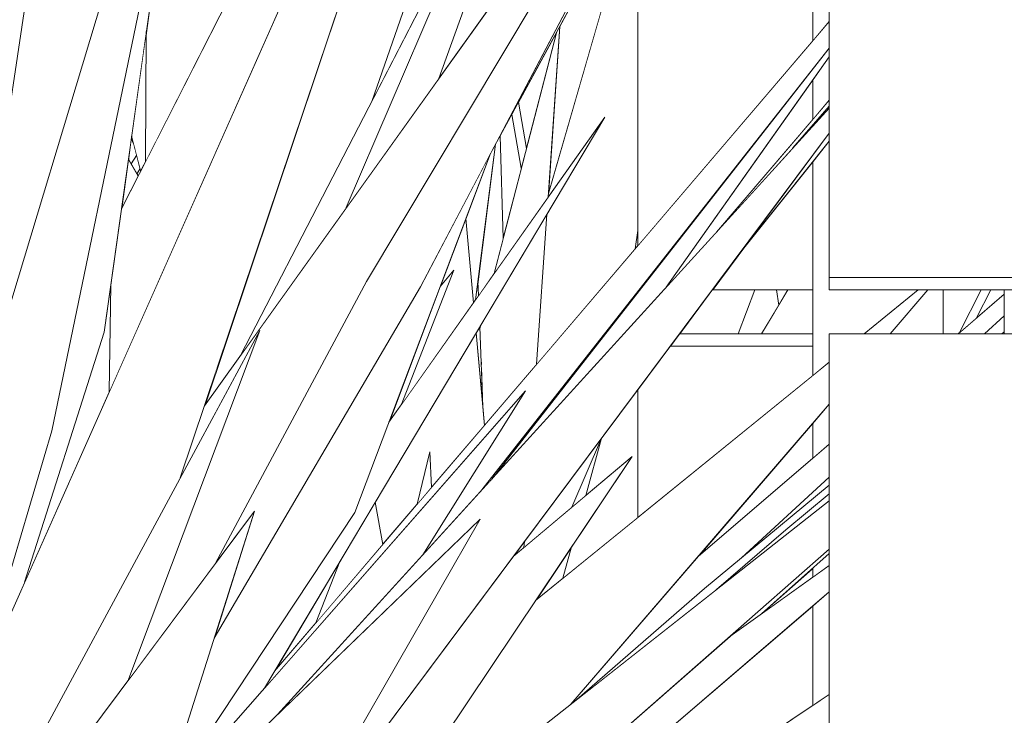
# Model space of a CAD drawing. Header units: millimetres. Extents: x 0 to 650, y -1 to 707.
# Tile 241 of 256: x 487.74 to 490, y 447.9 to 449.49. Entities that reach past the tile are written whole.
import ezdxf
from ezdxf.xclip import XClip

# ---------------------------------------------------------------- set-up
doc = ezdxf.new("R2010")
doc.units = ezdxf.units.MM
doc.header["$MEASUREMENT"] = 0
doc.header["$XCLIPFRAME"] = 0
doc.linetypes.add('Wipeout_Contour', pattern=[1000, 0, -1000])
doc.layers.add('Interior - Mobiliário .ARQ', color=7, linetype='Continuous')

# ---------------------------------------------------------------- blocks, each defined once
blk = doc.blocks.new('Desenho_5_5', base_point=(26.0927, 442.8059))
at = {"color": 254, "linetype": 'Wipeout_Contour', "lineweight": 0, "ltscale": 2656.002343}
blk.add_wipeout([(488.8694, 449.2758), (488.8426, 449.2268), (488.8498, 448.9909), (488.8915, 449.1524)], dxfattribs=at).dxf.layer = 'Interior - Mobiliário .ARQ'
at = {"color": 254, "linetype": 'Wipeout_Contour', "lineweight": 0, "ltscale": 3316.303686}
blk.add_wipeout([(487.9952, 449.2201), (487.9886, 449.1735), (487.9949, 449.163), (488.0075, 449.182), (488.0006, 449.2084)], dxfattribs=at).dxf.layer = 'Interior - Mobiliário .ARQ'
at = {"color": 254, "linetype": 'Wipeout_Contour', "lineweight": 0, "ltscale": 2658.389786}
blk.add_wipeout([(490.0008, 448.8729), (490.0008, 448.7724), (490.3009, 448.7724), (490.3009, 448.8729)], dxfattribs=at).dxf.layer = 'Interior - Mobiliário .ARQ'
at = {"color": 254, "linetype": 'Wipeout_Contour', "lineweight": 0, "ltscale": 3970.699148}
blk.add_wipeout([(487.3459, 446.6257), (487.3614, 446.6059), (487.446, 446.6059), (488.2802, 447.4453), (488.7966, 448.3461), (487.8409, 447.4252)], dxfattribs=at).dxf.layer = 'Interior - Mobiliário .ARQ'
at = {"color": 254, "linetype": 'Wipeout_Contour', "lineweight": 0, "ltscale": 1992.229385}
blk.add_wipeout([(488.972, 449.4638), (488.8848, 449.3042), (488.9032, 449.1976)], dxfattribs=at).dxf.layer = 'Interior - Mobiliário .ARQ'
at = {"color": 254, "linetype": 'Wipeout_Contour', "lineweight": 0, "ltscale": 2652.655778}
blk.add_wipeout([(488.0075, 449.182), (487.9949, 449.163), (488.0085, 449.1402), (488.0154, 449.1516)], dxfattribs=at).dxf.layer = 'Interior - Mobiliário .ARQ'
at = {"color": 254, "linetype": 'Wipeout_Contour', "lineweight": 0, "ltscale": 2678.681166}
blk.add_wipeout([(489.5989, 448.9015), (489.5989, 448.8729), (504.2546, 448.8729), (504.2609, 448.9015)], dxfattribs=at).dxf.layer = 'Interior - Mobiliário .ARQ'
at = {"color": 254, "linetype": 'Wipeout_Contour', "lineweight": 0, "ltscale": 3350.889503}
blk.add_wipeout([(489.5989, 448.7724), (489.5989, 447.8682), (504.0634, 447.8682), (504.0798, 448.0686), (504.2328, 448.7724)], dxfattribs=at).dxf.layer = 'Interior - Mobiliário .ARQ'
at = {"color": 254, "linetype": 'Wipeout_Contour', "lineweight": 0, "ltscale": 3354.728909}
blk.add_wipeout([(489.5989, 448.9015), (504.2609, 448.9015), (504.2929, 449.049), (504.4335, 449.8059), (489.5989, 449.8059)], dxfattribs=at).dxf.layer = 'Interior - Mobiliário .ARQ'
at = {"color": 254, "linetype": 'Wipeout_Contour', "lineweight": 0, "ltscale": 2657.05731}
blk.add_wipeout([(488.9536, 449.0943), (489.0751, 449.5142), (489.0481, 449.6032), (488.98, 449.4785)], dxfattribs=at).dxf.layer = 'Interior - Mobiliário .ARQ'
at = {"color": 254, "linetype": 'Wipeout_Contour', "lineweight": 0, "ltscale": 2652.38469}
blk.add_wipeout([(487.996, 449.2261), (488.0168, 449.1463), (488.0283, 449.1687), (488.0298, 449.4663)], dxfattribs=at).dxf.layer = 'Interior - Mobiliário .ARQ'
at = {"color": 254, "linetype": 'Wipeout_Contour', "lineweight": 0, "ltscale": 2655.766369}
blk.add_wipeout([(488.8848, 449.3042), (488.8694, 449.2758), (488.8915, 449.1524), (488.9032, 449.1976)], dxfattribs=at).dxf.layer = 'Interior - Mobiliário .ARQ'
at = {"color": 254, "linetype": 'Wipeout_Contour', "lineweight": 0, "ltscale": 2656.996106}
blk.add_wipeout([(489.8949, 448.7724), (489.956, 448.7724), (490.0008, 448.8136), (490.0008, 448.8631)], dxfattribs=at).dxf.layer = 'Interior - Mobiliário .ARQ'
at = {"color": 254, "linetype": 'Wipeout_Contour', "lineweight": 0, "ltscale": 2655.894498}
blk.add_wipeout([(489.5989, 448.6102), (489.5611, 448.5663), (489.5611, 448.4863), (489.5989, 448.5187)], dxfattribs=at).dxf.layer = 'Interior - Mobiliário .ARQ'
at = {"color": 254, "linetype": 'Wipeout_Contour', "lineweight": 0, "ltscale": 2655.045694}
blk.add_wipeout([(489.5989, 448.2677), (489.5611, 448.234), (489.5611, 448.2131), (489.5989, 448.2401)], dxfattribs=at).dxf.layer = 'Interior - Mobiliário .ARQ'
at = {"color": 254, "linetype": 'Wipeout_Contour', "lineweight": 0, "ltscale": 3317.885177}
blk.add_wipeout([(489.5611, 447.9186), (489.5785, 447.9302), (489.5989, 447.9433), (489.5989, 448.1796), (489.5611, 448.1472)], dxfattribs=at).dxf.layer = 'Interior - Mobiliário .ARQ'
at = {"color": 254, "linetype": 'Wipeout_Contour', "lineweight": 0, "ltscale": 2658.922467}
blk.add_wipeout([(489.5611, 449.4452), (489.5989, 449.4894), (489.5989, 449.7427), (489.5611, 449.7427)], dxfattribs=at).dxf.layer = 'Interior - Mobiliário .ARQ'
at = {"color": 254, "linetype": 'Wipeout_Contour', "lineweight": 0, "ltscale": 2658.046537}
blk.add_wipeout([(489.5611, 449.2647), (489.5989, 449.3088), (489.5989, 449.4086), (489.5611, 449.3552)], dxfattribs=at).dxf.layer = 'Interior - Mobiliário .ARQ'
at = {"color": 254, "linetype": 'Wipeout_Contour', "lineweight": 0, "ltscale": 5314.751805}
blk.add_wipeout([(489.5611, 448.6765), (489.5989, 448.7071), (489.5989, 448.7724), (489.6792, 448.7724), (489.8031, 448.8729), (489.5989, 448.8729), (489.5989, 449.2148), (489.5611, 449.1674)], dxfattribs=at).dxf.layer = 'Interior - Mobiliário .ARQ'
at = {"color": 254, "linetype": 'Wipeout_Contour', "lineweight": 0, "ltscale": 1989.803706}
blk.add_wipeout([(487.9726, 449.0594), (488.0113, 449.1354), (487.9886, 449.1735)], dxfattribs=at).dxf.layer = 'Interior - Mobiliário .ARQ'
at = {"color": 254, "linetype": 'Wipeout_Contour', "lineweight": 0, "ltscale": 2652.907859}
blk.add_wipeout([(489.5611, 448.1472), (489.2026, 447.8396), (489.443, 447.8396), (489.5611, 447.9186)], dxfattribs=at).dxf.layer = 'Interior - Mobiliário .ARQ'
at = {"color": 254, "linetype": 'Wipeout_Contour', "lineweight": 0, "ltscale": 2658.268806}
blk.add_wipeout([(489.1591, 448.9744), (489.5611, 449.4452), (489.5611, 449.777), (489.1591, 449.777)], dxfattribs=at).dxf.layer = 'Interior - Mobiliário .ARQ'
at = {"color": 254, "linetype": 'Wipeout_Contour', "lineweight": 0, "ltscale": 2656.897226}
blk.add_wipeout([(489.7386, 448.7724), (489.8611, 448.7724), (489.8611, 448.8729), (489.8253, 448.8729)], dxfattribs=at).dxf.layer = 'Interior - Mobiliário .ARQ'
at = {"color": 254, "linetype": 'Wipeout_Contour', "lineweight": 0, "ltscale": 3320.292566}
blk.add_wipeout([(489.2336, 448.7437), (489.1591, 448.644), (489.1591, 448.3502), (489.5611, 448.6765), (489.5611, 448.7437)], dxfattribs=at).dxf.layer = 'Interior - Mobiliário .ARQ'
at = {"color": 254, "linetype": 'Wipeout_Contour', "lineweight": 0, "ltscale": 1990.958114}
blk.add_wipeout([(489.5611, 448.234), (489.4435, 448.1291), (489.5611, 448.2131)], dxfattribs=at).dxf.layer = 'Interior - Mobiliário .ARQ'
at = {"color": 254, "linetype": 'Wipeout_Contour', "lineweight": 0, "ltscale": 2656.859701}
blk.add_wipeout([(489.2245, 448.8793), (489.3396, 449.0058), (489.5611, 449.2647), (489.5611, 449.3552)], dxfattribs=at).dxf.layer = 'Interior - Mobiliário .ARQ'
at = {"color": 254, "linetype": 'Wipeout_Contour', "lineweight": 0, "ltscale": 2657.054162}
blk.add_wipeout([(489.8031, 448.8729), (489.6792, 448.7724), (489.7386, 448.7724), (489.8253, 448.8729)], dxfattribs=at).dxf.layer = 'Interior - Mobiliário .ARQ'
at = {"color": 254, "linetype": 'Wipeout_Contour', "lineweight": 0, "ltscale": 2658.073689}
blk.add_wipeout([(489.8611, 448.8729), (489.8611, 448.7724), (489.8949, 448.7724), (489.9477, 448.8729)], dxfattribs=at).dxf.layer = 'Interior - Mobiliário .ARQ'
at = {"color": 254, "linetype": 'Wipeout_Contour', "lineweight": 0, "ltscale": 2655.960774}
blk.add_wipeout([(489.2336, 448.7437), (489.5611, 448.7437), (489.5611, 448.7724), (489.2549, 448.7724)], dxfattribs=at).dxf.layer = 'Interior - Mobiliário .ARQ'
at = {"color": 254, "linetype": 'Wipeout_Contour', "lineweight": 0, "ltscale": 1991.306307}
blk.add_wipeout([(489.2976, 448.2606), (489.5611, 448.4863), (489.5611, 448.5663)], dxfattribs=at).dxf.layer = 'Interior - Mobiliário .ARQ'
at = {"layer": 'Interior - Mobiliário .ARQ', "color": 7, "linetype": 'Continuous', "lineweight": 0}
for p, q in [((489.8031, 448.8729), (489.6792, 448.7724)), ((489.7386, 448.7724), (489.8253, 448.8729)), ((489.8611, 448.8729), (489.8611, 448.7724))]:
    blk.add_line(p, q, dxfattribs=at)
at = {"color": 254, "linetype": 'Wipeout_Contour', "lineweight": 0, "ltscale": 2656.056293}
blk.add_wipeout([(489.3872, 448.9495), (489.33, 448.8729), (489.5611, 448.8729), (489.5611, 449.1674)], dxfattribs=at).dxf.layer = 'Interior - Mobiliário .ARQ'
at = {"color": 254, "linetype": 'Wipeout_Contour', "lineweight": 0, "ltscale": 1993.665056}
blk.add_wipeout([(489.9374, 448.8088), (490.0008, 448.8631), (489.9703, 448.8729)], dxfattribs=at).dxf.layer = 'Interior - Mobiliário .ARQ'
at = {"color": 254, "linetype": 'Wipeout_Contour', "lineweight": 0, "ltscale": 5303.964814}
blk.add_wipeout([(488.1333, 447.208), (488.2336, 447.2621), (488.7853, 447.7481), (489.0052, 447.9212), (489.5989, 448.6102), (489.5989, 448.7071), (488.9242, 448.1595), (488.5293, 447.5705)], dxfattribs=at).dxf.layer = 'Interior - Mobiliário .ARQ'
at = {"layer": 'Interior - Mobiliário .ARQ', "color": 7, "linetype": 'Continuous', "lineweight": 0}
blk.add_line((490.3009, 448.8729), (490.0008, 448.8729), dxfattribs=at)
at = {"color": 254, "linetype": 'Wipeout_Contour', "lineweight": 0, "ltscale": 3320.187411}
blk.add_wipeout([(489.3901, 448.7724), (489.4435, 448.7724), (489.4832, 448.8383), (489.478, 448.8729), (489.428, 448.8729)], dxfattribs=at).dxf.layer = 'Interior - Mobiliário .ARQ'
at = {"color": 254, "linetype": 'Wipeout_Contour', "lineweight": 0, "ltscale": 1992.729898}
blk.add_wipeout([(489.956, 448.7724), (489.9956, 448.7724), (490.0008, 448.8136)], dxfattribs=at).dxf.layer = 'Interior - Mobiliário .ARQ'
at = {"color": 254, "linetype": 'Wipeout_Contour', "lineweight": 0, "ltscale": 5294.932865}
blk.add_wipeout([(487.3428, 446.6296), (487.8409, 447.4252), (487.9823, 447.5615), (488.0611, 447.68), (488.2781, 448.3649), (487.6768, 447.5589), (487.4768, 447.0851), (487.4631, 446.8294)], dxfattribs=at).dxf.layer = 'Interior - Mobiliário .ARQ'
at = {"layer": 'Interior - Mobiliário .ARQ', "color": 7, "linetype": 'Continuous', "lineweight": 0}
for p, q in [((490.0008, 448.7724), (490.0008, 448.8729)), ((490.0008, 448.7765), (489.9956, 448.7724))]:
    blk.add_line(p, q, dxfattribs=at)
at = {"color": 254, "linetype": 'Wipeout_Contour', "lineweight": 0, "ltscale": 1992.963883}
blk.add_wipeout([(489.478, 448.8729), (489.4832, 448.8383), (489.5041, 448.8729)], dxfattribs=at).dxf.layer = 'Interior - Mobiliário .ARQ'
at = {"color": 254, "linetype": 'Wipeout_Contour', "lineweight": 0, "ltscale": 2657.852825}
blk.add_wipeout([(489.8983, 448.7753), (489.9374, 448.8088), (489.9703, 448.8729), (489.9477, 448.8729)], dxfattribs=at).dxf.layer = 'Interior - Mobiliário .ARQ'
at = {"color": 254, "linetype": 'Wipeout_Contour', "lineweight": 0, "ltscale": 3975.906718}
blk.add_wipeout([(488.7853, 447.7481), (487.4885, 446.6059), (487.5302, 446.6059), (489.077, 447.8196), (489.5989, 448.2773), (489.5989, 448.3886)], dxfattribs=at).dxf.layer = 'Interior - Mobiliário .ARQ'
at = {"layer": 'Interior - Mobiliário .ARQ', "color": 7, "linetype": 'Continuous', "lineweight": 0}
for p, q in [((489.9477, 448.8729), (489.8983, 448.7753)), ((489.9374, 448.8088), (489.9703, 448.8729)), ((489.8949, 448.7724), (490.0008, 448.8631)), ((490.0008, 448.8136), (489.956, 448.7724))]:
    blk.add_line(p, q, dxfattribs=at)
at = {"color": 254, "linetype": 'Wipeout_Contour', "lineweight": 0, "ltscale": 2655.070854}
blk.add_wipeout([(489.4995, 448.3216), (489.3398, 448.1846), (489.5989, 448.3886), (489.5989, 448.4043)], dxfattribs=at).dxf.layer = 'Interior - Mobiliário .ARQ'
at = {"color": 254, "linetype": 'Wipeout_Contour', "lineweight": 0, "ltscale": 3981.759904}
blk.add_wipeout([(489.3125, 448.1871), (489.019, 447.932), (489.3398, 448.1846), (489.4995, 448.3216), (489.5989, 448.4043), (489.5989, 448.4247)], dxfattribs=at).dxf.layer = 'Interior - Mobiliário .ARQ'
at = {"color": 254, "linetype": 'Wipeout_Contour', "lineweight": 0, "ltscale": 5298.546293}
blk.add_wipeout([(487.446, 446.6059), (487.4756, 446.6059), (488.5293, 447.5705), (489.1462, 448.4906), (488.8726, 448.2603), (488.3334, 447.538), (488.2964, 447.4736), (488.2802, 447.4453)], dxfattribs=at).dxf.layer = 'Interior - Mobiliário .ARQ'
at = {"color": 254, "linetype": 'Wipeout_Contour', "lineweight": 0, "ltscale": 3317.459104}
blk.add_wipeout([(488.3311, 447.8975), (488.7966, 448.3461), (488.3334, 447.538), (489.5989, 449.233), (489.5989, 449.2907)], dxfattribs=at).dxf.layer = 'Interior - Mobiliário .ARQ'
at = {"color": 254, "linetype": 'Wipeout_Contour', "lineweight": 0, "ltscale": 2650.863997}
blk.add_wipeout([(487.7503, 448.2017), (487.9444, 448.6387), (487.948, 448.8849), (487.9327, 448.7759)], dxfattribs=at).dxf.layer = 'Interior - Mobiliário .ARQ'
at = {"color": 254, "linetype": 'Wipeout_Contour', "lineweight": 0, "ltscale": 1992.97028}
blk.add_wipeout([(489.5989, 449.233), (489.3872, 448.9495), (489.5989, 449.2148)], dxfattribs=at).dxf.layer = 'Interior - Mobiliário .ARQ'
at = {"color": 254, "linetype": 'Wipeout_Contour', "lineweight": 0, "ltscale": 3313.697808}
blk.add_wipeout([(487.9846, 447.5636), (488.3311, 447.8975), (488.6651, 448.2646), (488.9008, 448.6414), (488.0766, 447.702)], dxfattribs=at).dxf.layer = 'Interior - Mobiliário .ARQ'
at = {"color": 254, "linetype": 'Wipeout_Contour', "lineweight": 0, "ltscale": 3315.386998}
blk.add_wipeout([(488.1857, 448.0734), (488.0641, 447.6896), (488.5092, 448.3619), (488.8206, 449.1862), (488.6596, 448.8804)], dxfattribs=at).dxf.layer = 'Interior - Mobiliário .ARQ'
at = {"color": 254, "linetype": 'Wipeout_Contour', "lineweight": 0, "ltscale": 5969.396767}
blk.add_wipeout([(488.2903, 448.7799), (487.987, 447.9746), (488.0582, 448.0702), (488.189, 448.2454), (488.536, 448.892), (489.0073, 449.6806), (489.0911, 449.9024), (488.1634, 448.607), (488.1098, 448.4474)], dxfattribs=at).dxf.layer = 'Interior - Mobiliário .ARQ'
at = {"color": 254, "linetype": 'Wipeout_Contour', "lineweight": 0, "ltscale": 1991.306472}
blk.add_wipeout([(488.7976, 448.4102), (488.8235, 448.4386), (489.5989, 449.4282)], dxfattribs=at).dxf.layer = 'Interior - Mobiliário .ARQ'
at = {"color": 254, "linetype": 'Wipeout_Contour', "lineweight": 0, "ltscale": 3972.38737}
blk.add_wipeout([(487.4857, 447.2526), (487.4768, 447.0851), (487.6768, 447.5589), (487.987, 447.9746), (488.2903, 448.7799), (487.5226, 447.3558)], dxfattribs=at).dxf.layer = 'Interior - Mobiliário .ARQ'
at = {"color": 254, "linetype": 'Wipeout_Contour', "lineweight": 0, "ltscale": 4643.730871}
blk.add_wipeout([(488.2108, 448.1526), (488.1857, 448.0734), (488.6596, 448.8804), (489.6252, 450.7146), (488.536, 448.892), (488.189, 448.2454), (488.2781, 448.3649)], dxfattribs=at).dxf.layer = 'Interior - Mobiliário .ARQ'
at = {"color": 254, "linetype": 'Wipeout_Contour', "lineweight": 0, "ltscale": 4636.821241}
blk.add_wipeout([(487.4857, 447.2526), (487.5226, 447.3558), (488.1077, 448.4412), (488.8848, 450.7547), (487.6478, 447.9712), (487.4973, 447.4699), (487.4951, 447.428)], dxfattribs=at).dxf.layer = 'Interior - Mobiliário .ARQ'
at = {"color": 254, "linetype": 'Wipeout_Contour', "lineweight": 0, "ltscale": 2657.437731}
blk.add_wipeout([(489.3396, 449.0058), (489.5156, 449.1992), (489.5989, 449.2954), (489.5989, 449.3088)], dxfattribs=at).dxf.layer = 'Interior - Mobiliário .ARQ'
at = {"color": 254, "linetype": 'Wipeout_Contour', "lineweight": 0, "ltscale": 4637.193861}
blk.add_wipeout([(487.4973, 447.4699), (487.6478, 447.9712), (487.7503, 448.2017), (487.9327, 448.7759), (488.0868, 449.8716), (487.8131, 448.5494), (487.4983, 447.4877)], dxfattribs=at).dxf.layer = 'Interior - Mobiliário .ARQ'
at = {"color": 254, "linetype": 'Wipeout_Contour', "lineweight": 0, "ltscale": 2653.808498}
blk.add_wipeout([(488.5874, 448.5689), (488.6152, 448.6082), (488.7367, 448.9185), (488.7056, 448.8817)], dxfattribs=at).dxf.layer = 'Interior - Mobiliário .ARQ'
at = {"color": 254, "linetype": 'Wipeout_Contour', "lineweight": 0, "ltscale": 3316.254631}
blk.add_wipeout([(488.9931, 447.539), (488.8779, 447.4426), (489.5989, 447.8942), (489.5989, 447.9433), (489.5785, 447.9302)], dxfattribs=at).dxf.layer = 'Interior - Mobiliário .ARQ'
at = {"color": 254, "linetype": 'Wipeout_Contour', "lineweight": 0, "ltscale": 4643.145999}
blk.add_wipeout([(487.5245, 448.2645), (487.5132, 448.0271), (487.6114, 448.4899), (488.1383, 450.2379), (488.3583, 451.8024), (487.8303, 450.053), (487.6906, 449.128)], dxfattribs=at).dxf.layer = 'Interior - Mobiliário .ARQ'
at = {"color": 254, "linetype": 'Wipeout_Contour', "lineweight": 0, "ltscale": 5304.893253}
blk.add_wipeout([(488.66, 447.4924), (488.8979, 447.6209), (488.7369, 447.4481), (488.7954, 447.4902), (489.5989, 448.1796), (489.5989, 448.2401), (489.3702, 448.0767), (489.077, 447.8196)], dxfattribs=at).dxf.layer = 'Interior - Mobiliário .ARQ'
at = {"color": 254, "linetype": 'Wipeout_Contour', "lineweight": 0, "ltscale": 4637.401321}
blk.add_wipeout([(487.4948, 447.6432), (487.5083, 447.6743), (487.4983, 447.4877), (487.8131, 448.5494), (488.2159, 450.4953), (487.6114, 448.4899), (487.5132, 448.0271)], dxfattribs=at).dxf.layer = 'Interior - Mobiliário .ARQ'
at = {"color": 254, "linetype": 'Wipeout_Contour', "lineweight": 0, "ltscale": 4644.859014}
blk.add_wipeout([(489.2976, 448.2606), (489.0052, 447.9212), (489.019, 447.932), (489.3125, 448.1871), (489.3977, 448.2579), (489.5989, 448.4432), (489.5989, 448.5187)], dxfattribs=at).dxf.layer = 'Interior - Mobiliário .ARQ'
at = {"color": 254, "linetype": 'Wipeout_Contour', "lineweight": 0, "ltscale": 1988.368581}
blk.add_wipeout([(488.4745, 448.2488), (488.3246, 447.9971), (488.4195, 448.1083)], dxfattribs=at).dxf.layer = 'Interior - Mobiliário .ARQ'
at = {"layer": 'Interior - Mobiliário .ARQ', "color": 7, "linetype": 'Continuous', "lineweight": 0}
blk.add_line((489.5989, 447.9433), (489.5785, 447.9302), dxfattribs=at)
at = {"color": 254, "linetype": 'Wipeout_Contour', "lineweight": 0, "ltscale": 4642.540719}
blk.add_wipeout([(487.552, 448.838), (487.5245, 448.2645), (487.6906, 449.128), (488.1859, 452.406), (487.5657, 449.1282), (487.5455, 448.992), (487.5627, 449.062)], dxfattribs=at).dxf.layer = 'Interior - Mobiliário .ARQ'
at = {"color": 254, "linetype": 'Wipeout_Contour', "lineweight": 0, "ltscale": 1990.921198}
blk.add_wipeout([(489.3702, 448.0767), (489.4435, 448.1291), (489.5989, 448.2677)], dxfattribs=at).dxf.layer = 'Interior - Mobiliário .ARQ'
at = {"layer": 'Interior - Mobiliário .ARQ', "color": 7, "linetype": 'Continuous', "lineweight": 0}
for p, q in [((487.7503, 448.2017), (487.9327, 448.7759)), ((487.8131, 448.5494), (487.4983, 447.4877))]:
    blk.add_line(p, q, dxfattribs=at)
at = {"color": 254, "linetype": 'Wipeout_Contour', "lineweight": 0, "ltscale": 5302.215174}
blk.add_wipeout([(487.9823, 447.5615), (488.0766, 447.702), (488.3014, 447.9583), (489.083, 449.27), (488.5874, 448.5689), (488.5092, 448.3619), (488.0641, 447.6896), (488.0611, 447.68)], dxfattribs=at).dxf.layer = 'Interior - Mobiliário .ARQ'
at = {"color": 254, "linetype": 'Wipeout_Contour', "lineweight": 0, "ltscale": 1991.41873}
blk.add_wipeout([(489.5989, 448.4432), (489.3977, 448.2579), (489.5989, 448.4247)], dxfattribs=at).dxf.layer = 'Interior - Mobiliário .ARQ'
at = {"layer": 'Interior - Mobiliário .ARQ', "color": 7, "linetype": 'Continuous', "lineweight": 0}
for p, q in [((488.1083, 448.4422), (488.1098, 448.4474)), ((487.6768, 447.5589), (488.2781, 448.3649)), ((488.2781, 448.3649), (488.0611, 447.68)), ((489.5785, 447.9302), (488.9931, 447.539))]:
    blk.add_line(p, q, dxfattribs=at)
at = {"color": 254, "linetype": 'Wipeout_Contour', "lineweight": 0, "ltscale": 4644.461977}
blk.add_wipeout([(488.3014, 447.9583), (488.9008, 448.6414), (488.6651, 448.2646), (488.7976, 448.4102), (489.5989, 449.4293), (489.5989, 449.4894), (488.3246, 447.9971)], dxfattribs=at).dxf.layer = 'Interior - Mobiliário .ARQ'
at = {"layer": 'Interior - Mobiliário .ARQ', "color": 7, "linetype": 'Continuous', "lineweight": 0}
for p, q in [((489.5611, 449.7427), (489.5611, 449.4452)), ((489.5989, 448.4247), (489.3125, 448.1871)), ((489.4995, 448.3216), (489.5989, 448.4043)), ((489.3398, 448.1846), (489.4995, 448.3216)), ((489.4435, 448.1291), (489.5989, 448.2677)), ((489.3702, 448.0767), (489.5989, 448.2401)), ((489.5611, 448.234), (489.5611, 448.2131)), ((489.3125, 448.1871), (489.019, 447.932)), ((489.5611, 448.1472), (489.5611, 447.9186))]:
    blk.add_line(p, q, dxfattribs=at)
at = {"color": 254, "linetype": 'Wipeout_Contour', "lineweight": 0, "ltscale": 2656.405816}
blk.add_wipeout([(489.5989, 449.4282), (488.8235, 448.4386), (489.2245, 448.8793), (489.5989, 449.4086)], dxfattribs=at).dxf.layer = 'Interior - Mobiliário .ARQ'
at = {"color": 254, "linetype": 'Wipeout_Contour', "lineweight": 0, "ltscale": 1989.346853}
blk.add_wipeout([(488.6809, 448.5009), (488.6524, 448.381), (488.6854, 448.4196)], dxfattribs=at).dxf.layer = 'Interior - Mobiliário .ARQ'
at = {"color": 254, "linetype": 'Wipeout_Contour', "lineweight": 0, "ltscale": 2651.936501}
blk.add_wipeout([(488.4745, 448.2488), (488.4195, 448.1083), (488.5732, 448.2882), (488.556, 448.3855)], dxfattribs=at).dxf.layer = 'Interior - Mobiliário .ARQ'
at = {"layer": 'Interior - Mobiliário .ARQ', "color": 7, "linetype": 'Continuous', "lineweight": 0}
for p, q in [((489.5989, 448.9015), (489.5989, 449.8059)), ((489.5611, 449.3552), (489.5611, 449.2647)), ((489.5989, 449.3088), (489.3396, 449.0058)), ((489.5989, 449.2954), (489.5156, 449.1992)), ((489.3872, 448.9495), (489.5989, 449.2148)), ((489.5989, 448.8729), (489.5989, 448.9015)), ((504.2609, 448.9015), (489.5989, 448.9015)), ((490.0008, 448.8729), (489.5989, 448.8729)), ((489.5989, 447.8682), (489.5989, 448.7724)), ((504.2328, 448.7724), (489.5989, 448.7724)), ((489.5611, 448.7437), (489.2336, 448.7437)), ((489.5611, 448.5663), (489.5611, 448.4863)), ((489.2976, 448.2606), (489.5989, 448.5187)), ((489.5989, 448.4432), (489.3977, 448.2579)), ((488.0641, 447.6896), (488.5092, 448.3619)), ((488.4195, 448.1083), (488.4745, 448.2488))]:
    blk.add_line(p, q, dxfattribs=at)
at = {"color": 254, "linetype": 'Wipeout_Contour', "lineweight": 0, "ltscale": 3984.301094}
blk.add_wipeout([(488.8173, 449.8266), (488.4894, 449.0623), (488.7018, 449.3589), (489.0041, 450.1944), (488.6524, 449.6052), (488.548, 449.3059)], dxfattribs=at).dxf.layer = 'Interior - Mobiliário .ARQ'
at = {"color": 254, "linetype": 'Wipeout_Contour', "lineweight": 0, "ltscale": 2655.872199}
blk.add_wipeout([(489.2549, 448.7724), (489.3901, 448.7724), (489.428, 448.8729), (489.33, 448.8729)], dxfattribs=at).dxf.layer = 'Interior - Mobiliário .ARQ'
at = {"color": 254, "linetype": 'Wipeout_Contour', "lineweight": 0, "ltscale": 2656.142281}
blk.add_wipeout([(489.4435, 448.7724), (489.5611, 448.7724), (489.5611, 448.8729), (489.5041, 448.8729)], dxfattribs=at).dxf.layer = 'Interior - Mobiliário .ARQ'
at = {"layer": 'Interior - Mobiliário .ARQ', "color": 7, "linetype": 'Continuous', "lineweight": 0}
for p, q in [((489.5611, 449.1674), (489.5611, 448.6765)), ((489.5611, 448.8729), (489.33, 448.8729)), ((489.428, 448.8729), (489.3901, 448.7724)), ((489.5041, 448.8729), (489.4435, 448.7724)), ((489.478, 448.8729), (489.4832, 448.8383)), ((489.5611, 448.7724), (489.2549, 448.7724))]:
    blk.add_line(p, q, dxfattribs=at)
at = {"color": 254, "linetype": 'Wipeout_Contour', "lineweight": 0, "ltscale": 1990.879927}
blk.add_wipeout([(488.2462, 448.7226), (488.4894, 449.0623), (488.8173, 449.8266)], dxfattribs=at).dxf.layer = 'Interior - Mobiliário .ARQ'
at = {"color": 254, "linetype": 'Wipeout_Contour', "lineweight": 0, "ltscale": 1992.988265}
blk.add_wipeout([(489.1112, 449.7382), (488.8243, 449.1933), (489.2249, 449.9271)], dxfattribs=at).dxf.layer = 'Interior - Mobiliário .ARQ'
at = {"layer": 'Interior - Mobiliário .ARQ', "color": 7, "linetype": 'Continuous', "lineweight": 0}
blk.add_line((489.2245, 448.8793), (489.5989, 449.4086), dxfattribs=at)
at = {"color": 254, "linetype": 'Wipeout_Contour', "lineweight": 0, "ltscale": 3318.743587}
blk.add_wipeout([(488.516, 449.6567), (488.1634, 448.607), (488.2462, 448.7226), (488.548, 449.3059), (488.9909, 450.5753)], dxfattribs=at).dxf.layer = 'Interior - Mobiliário .ARQ'
at = {"color": 254, "linetype": 'Wipeout_Contour', "lineweight": 0, "ltscale": 3317.248252}
blk.add_wipeout([(487.9444, 448.6387), (488.3846, 449.6291), (488.4601, 450.0166), (487.9726, 449.0594), (487.948, 448.8849)], dxfattribs=at).dxf.layer = 'Interior - Mobiliário .ARQ'
at = {"color": 254, "linetype": 'Wipeout_Contour', "lineweight": 0, "ltscale": 4647.164871}
blk.add_wipeout([(488.9265, 448.7021), (489.153, 448.9673), (489.1591, 449.0097), (489.1591, 449.8043), (488.9536, 449.0943), (489.083, 449.27), (488.9503, 449.0473)], dxfattribs=at).dxf.layer = 'Interior - Mobiliário .ARQ'
at = {"color": 254, "linetype": 'Wipeout_Contour', "lineweight": 0, "ltscale": 1991.856696}
blk.add_wipeout([(488.7018, 449.3589), (488.8147, 449.5164), (488.8063, 449.6477)], dxfattribs=at).dxf.layer = 'Interior - Mobiliário .ARQ'
at = {"color": 254, "linetype": 'Wipeout_Contour', "lineweight": 0, "ltscale": 3317.621004}
blk.add_wipeout([(488.7367, 448.9185), (488.6152, 448.6082), (488.7815, 448.8435), (488.7641, 449.0368), (488.7056, 448.8817)], dxfattribs=at).dxf.layer = 'Interior - Mobiliário .ARQ'
at = {"color": 254, "linetype": 'Wipeout_Contour', "lineweight": 0, "ltscale": 4644.352291}
blk.add_wipeout([(488.9871, 448.2106), (489.1591, 448.3502), (489.1591, 448.644), (489.076, 448.5326), (489.0396, 448.4009), (489.1462, 448.4906), (489.0071, 448.2832)], dxfattribs=at).dxf.layer = 'Interior - Mobiliário .ARQ'
at = {"layer": 'Interior - Mobiliário .ARQ', "color": 7, "linetype": 'Continuous', "lineweight": 0}
for p, q in [((489.1591, 449.777), (489.1591, 448.9744)), ((487.9952, 449.2201), (488.0006, 449.2084)), ((488.0168, 449.1463), (487.996, 449.2261)), ((487.9886, 449.1735), (488.0113, 449.1354)), ((488.0075, 449.182), (487.9949, 449.163)), ((488.0085, 449.1402), (488.0154, 449.1516)), ((489.153, 448.9673), (489.1591, 449.0097)), ((488.7367, 448.9185), (488.7056, 448.8817)), ((487.9444, 448.6387), (487.948, 448.8849)), ((488.536, 448.892), (488.189, 448.2454)), ((487.5226, 447.3558), (488.2903, 448.7799)), ((488.2903, 448.7799), (487.987, 447.9746)), ((489.1591, 448.644), (489.1591, 448.3502))]:
    blk.add_line(p, q, dxfattribs=at)
at = {"color": 254, "linetype": 'Wipeout_Contour', "lineweight": 0, "ltscale": 3318.656409}
blk.add_wipeout([(488.0283, 449.1687), (488.196, 449.4981), (488.101, 449.9405), (488.0868, 449.8716), (488.0298, 449.4663)], dxfattribs=at).dxf.layer = 'Interior - Mobiliário .ARQ'
at = {"color": 254, "linetype": 'Wipeout_Contour', "lineweight": 0, "ltscale": 3982.003095}
blk.add_wipeout([(488.8321, 449.2076), (488.7918, 448.8923), (488.7931, 448.8599), (488.8291, 448.9107), (488.8498, 448.9909), (488.8426, 449.2268)], dxfattribs=at).dxf.layer = 'Interior - Mobiliário .ARQ'
at = {"color": 254, "linetype": 'Wipeout_Contour', "lineweight": 0, "ltscale": 4642.439975}
blk.add_wipeout([(488.7877, 448.7745), (488.556, 448.3855), (488.5732, 448.2882), (488.6524, 448.381), (488.6809, 448.5009), (488.6854, 448.4196), (488.8069, 448.5619)], dxfattribs=at).dxf.layer = 'Interior - Mobiliário .ARQ'
at = {"color": 254, "linetype": 'Wipeout_Contour', "lineweight": 0, "ltscale": 1990.354291}
blk.add_wipeout([(489.0759, 448.5323), (489.0077, 448.374), (489.0396, 448.4009)], dxfattribs=at).dxf.layer = 'Interior - Mobiliário .ARQ'
at = {"color": 254, "linetype": 'Wipeout_Contour', "lineweight": 0, "ltscale": 1989.711674}
blk.add_wipeout([(488.9242, 448.1595), (488.9871, 448.2106), (489.0071, 448.2832)], dxfattribs=at).dxf.layer = 'Interior - Mobiliário .ARQ'
at = {"layer": 'Interior - Mobiliário .ARQ', "color": 7, "linetype": 'Continuous', "lineweight": 0}
for p, q in [((487.6906, 449.128), (488.1859, 452.406)), ((487.6114, 448.4899), (488.2159, 450.4953)), ((488.2159, 450.4953), (487.8131, 448.5494)), ((487.9726, 449.0594), (488.4601, 450.0166)), ((487.9327, 448.7759), (488.0868, 449.8716)), ((488.0298, 449.4663), (488.0283, 449.1687)), ((488.6152, 448.6082), (488.7367, 448.9185)), ((488.1857, 448.0734), (488.6596, 448.8804)), ((488.6524, 448.381), (488.6809, 448.5009)), ((488.6809, 448.5009), (488.6854, 448.4196)), ((488.556, 448.3855), (488.5732, 448.2882)), ((487.8409, 447.4252), (488.7966, 448.3461)), ((488.7966, 448.3461), (488.2802, 447.4453)), ((489.5989, 448.1796), (488.7954, 447.4902))]:
    blk.add_line(p, q, dxfattribs=at)
at = {"color": 254, "linetype": 'Wipeout_Contour', "lineweight": 0, "ltscale": 3319.226578}
blk.add_wipeout([(488.8206, 449.1862), (488.7641, 449.0368), (488.7815, 448.8435), (488.8321, 449.2076), (488.8243, 449.1933)], dxfattribs=at).dxf.layer = 'Interior - Mobiliário .ARQ'
at = {"color": 254, "linetype": 'Wipeout_Contour', "lineweight": 0, "ltscale": 2653.574674}
blk.add_wipeout([(488.8976, 448.2813), (489.0077, 448.374), (489.0759, 448.5323), (488.8985, 448.2949)], dxfattribs=at).dxf.layer = 'Interior - Mobiliário .ARQ'
at = {"layer": 'Interior - Mobiliário .ARQ', "color": 7, "linetype": 'Continuous', "lineweight": 0}
for p, q in [((488.8173, 449.8266), (488.4894, 449.0623)), ((489.0052, 447.9212), (489.5989, 448.6102)), ((489.0077, 448.374), (489.0759, 448.5323)), ((489.0396, 448.4009), (489.076, 448.5326)), ((488.9871, 448.2106), (489.0071, 448.2832)), ((489.5989, 448.2773), (489.077, 447.8196))]:
    blk.add_line(p, q, dxfattribs=at)
at = {"color": 254, "linetype": 'Wipeout_Contour', "lineweight": 0, "ltscale": 3317.924342}
blk.add_wipeout([(488.7985, 448.7925), (488.8032, 448.6028), (488.8069, 448.5619), (488.9265, 448.7021), (488.9503, 449.0473)], dxfattribs=at).dxf.layer = 'Interior - Mobiliário .ARQ'
at = {"color": 254, "linetype": 'Wipeout_Contour', "lineweight": 0, "ltscale": 1989.630724}
blk.add_wipeout([(488.8726, 448.2603), (488.8976, 448.2813), (488.8985, 448.2949)], dxfattribs=at).dxf.layer = 'Interior - Mobiliário .ARQ'
at = {"layer": 'Interior - Mobiliário .ARQ', "color": 7, "linetype": 'Continuous', "lineweight": 0}
for p, q in [((489.5989, 448.7071), (488.9242, 448.1595)), ((488.5293, 447.5705), (489.1462, 448.4906)), ((489.1462, 448.4906), (488.8726, 448.2603)), ((488.7853, 447.7481), (489.5989, 448.3886)), ((488.8976, 448.2813), (488.8985, 448.2949))]:
    blk.add_line(p, q, dxfattribs=at)
at = {"color": 254, "linetype": 'Wipeout_Contour', "lineweight": 0, "ltscale": 2655.542192}
blk.add_wipeout([(488.8291, 448.9107), (488.953, 449.0861), (488.98, 449.4785), (488.972, 449.4638)], dxfattribs=at).dxf.layer = 'Interior - Mobiliário .ARQ'
at = {"color": 254, "linetype": 'Wipeout_Contour', "lineweight": 0, "ltscale": 1990.462319}
blk.add_wipeout([(488.7865, 448.8505), (488.7931, 448.8599), (488.7918, 448.8923)], dxfattribs=at).dxf.layer = 'Interior - Mobiliário .ARQ'
at = {"color": 254, "linetype": 'Wipeout_Contour', "lineweight": 0, "ltscale": 1990.857111}
blk.add_wipeout([(488.7877, 448.7745), (488.8032, 448.6028), (488.7959, 448.7882)], dxfattribs=at).dxf.layer = 'Interior - Mobiliário .ARQ'
at = {"layer": 'Interior - Mobiliário .ARQ', "color": 7, "linetype": 'Continuous', "lineweight": 0}
for p, q in [((487.6478, 447.9712), (488.8848, 450.7547)), ((488.8848, 450.7547), (488.1077, 448.4412)), ((489.6252, 450.7146), (488.536, 448.892)), ((488.6596, 448.8804), (489.6252, 450.7146)), ((488.548, 449.3059), (488.9909, 450.5753)), ((488.7018, 449.3589), (489.0041, 450.1944)), ((488.8243, 449.1933), (489.2249, 449.9271)), ((489.0911, 449.9024), (488.1634, 448.607)), ((488.2462, 448.7226), (488.8173, 449.8266)), ((489.1596, 449.8059), (488.9536, 449.0943)), ((489.5989, 449.4894), (488.3246, 447.9971)), ((488.972, 449.4638), (488.8291, 448.9107)), ((488.953, 449.0861), (488.98, 449.4785)), ((489.5989, 449.4282), (488.7976, 448.4102)), ((488.8235, 448.4386), (489.5989, 449.4282)), ((488.8848, 449.3042), (488.9032, 449.1976)), ((488.3311, 447.8975), (489.5989, 449.2907)), ((489.083, 449.27), (488.3014, 447.9583)), ((488.5874, 448.5689), (489.083, 449.27)), ((488.8915, 449.1524), (488.8694, 449.2758)), ((489.5989, 449.233), (488.3334, 447.538)), ((488.8498, 448.9909), (488.8426, 449.2268)), ((488.8321, 449.2076), (488.7865, 448.8505)), ((488.5092, 448.3619), (488.8206, 449.1862)), ((488.7641, 449.0368), (488.7815, 448.8435)), ((488.9265, 448.7021), (488.9503, 449.0473)), ((488.7918, 448.8923), (488.7931, 448.8599)), ((488.7959, 448.7882), (488.8032, 448.6028)), ((488.7985, 448.7925), (488.7961, 448.7833)), ((488.7877, 448.7745), (488.8069, 448.5619)), ((488.9008, 448.6414), (488.0766, 447.702)), ((488.6651, 448.2646), (488.9008, 448.6414))]:
    blk.add_line(p, q, dxfattribs=at)

msp = doc.modelspace()

# ---------------------------------------------------------------- block references
at = {"color": 7, "linetype": 'Continuous', "lineweight": 0}
ref = msp.add_blockref('Desenho_5_5', (26.0927, 442.8059), dxfattribs=at)
XClip(ref).set_block_clipping_path([(360.0636904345, 428.2751855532), (639.463055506, 506.7925253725)])

doc.saveas('drawing.dxf')
